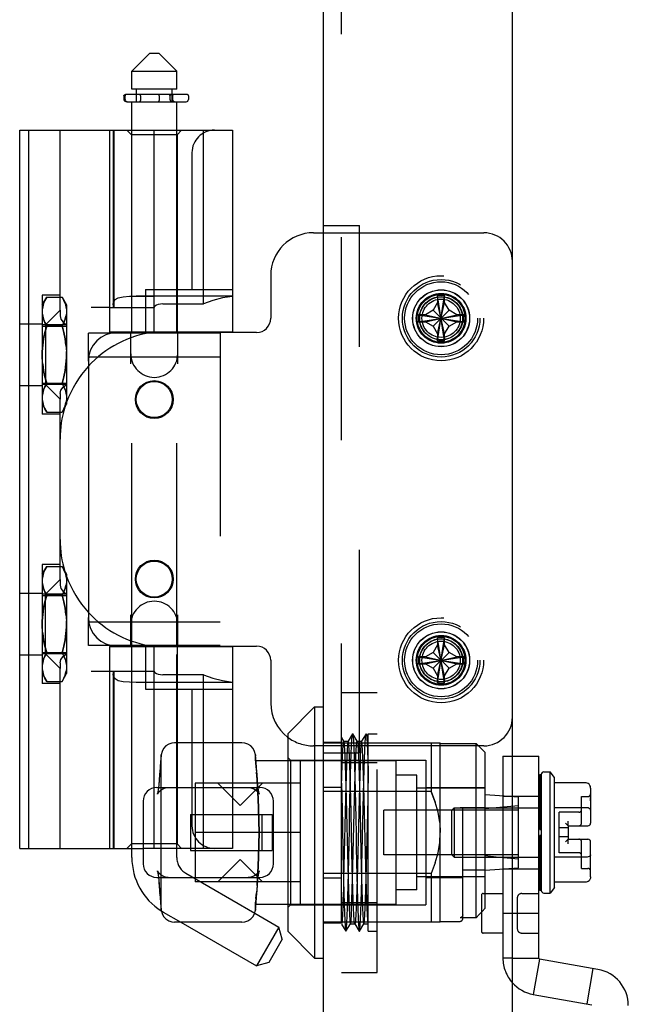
# Model space of a CAD drawing. Header units: inches. Extents: x 0 to 162, y 0 to 105.
# Tile 28 of 80: x 74.86 to 77.53, y 14.99 to 19.3. Entities that reach past the tile are written whole.
import ezdxf

# ---------------------------------------------------------------- set-up
doc = ezdxf.new("R2010")
doc.units = ezdxf.units.IN
doc.header["$LTSCALE"] = 8.904762
doc.header["$MEASUREMENT"] = 0
doc.linetypes.add('HIDDEN', pattern=[0.2, 0.1, -0.1])
doc.layers.get('0').update_dxf_attribs({"linetype": 'CONTINUOUS'})
doc.layers.add('DEFAULT_2', color=8, linetype='HIDDEN')

msp = doc.modelspace()

# ---------------------------------------------------------------- linework, layer by layer
at = {"color": 3, "linetype": 'Continuous'}
for p, q in [((77.0217, 13.8322), (77.0217, 87.3962)), ((76.1937, 13.8972), (76.1937, 87.3312)), ((76.1492, 18.3692), (76.1937, 18.3692)), ((75.9617, 18.1817), (75.9617, 17.9942)), ((75.8992, 17.9317), (75.2868, 17.9317)), ((75.1618, 17.8067), (75.1618, 16.6817)), ((75.2868, 16.5567), (75.8992, 16.5567)), ((75.9617, 16.4942), (75.9617, 16.3067))]:
    msp.add_line(p, q, dxfattribs=at)
at = {"color": 7, "linetype": 'Continuous'}
for p, q in [((75.4312, 19.1566), (75.3524, 19.0779)), ((75.4312, 19.1566), (75.4705, 19.1566)), ((75.4705, 19.1566), (75.5493, 19.0779)), ((75.3524, 19.0779), (75.5493, 19.0779)), ((75.3524, 18.9991), (75.3524, 19.0779)), ((75.5493, 18.9991), (75.5493, 19.0779)), ((75.5493, 18.9991), (75.3524, 18.9991)), ((75.3721, 18.9753), (75.3721, 18.9991)), ((75.5296, 18.9753), (75.5296, 18.9991)), ((75.3175, 18.9703), (75.3175, 18.954)), ((75.5958, 18.9753), (75.3251, 18.9753)), ((75.6008, 18.9703), (75.6008, 18.954)), ((75.3329, 18.944), (75.5908, 18.944)), ((75.3524, 18.819), (75.3524, 18.944)), ((75.5493, 18.819), (75.5493, 18.944)), ((74.8603, 18.819), (75.7934, 18.819)), ((74.8603, 15.6694), (74.8603, 18.819)), ((74.8997, 15.6694), (74.8997, 18.819)), ((75.0374, 18.0294), (75.0374, 18.819)), ((75.254, 18.819), (75.254, 17.9332)), ((75.7934, 18.819), (75.7934, 17.9332)), ((75.0374, 18.0874), (75.0461, 18.0874)), ((75.0461, 18.0874), (75.0662, 18.0525)), ((75.0662, 18.0525), (75.0662, 17.617)), ((74.9735, 17.9655), (75.0374, 18.0294)), ((75.254, 18.0415), (75.1742, 18.0415)), ((74.9735, 17.9655), (74.9735, 17.7041)), ((74.9759, 17.9667), (74.9788, 17.9611)), ((74.9788, 17.9611), (74.9735, 17.9409)), ((74.9788, 17.9611), (75.0461, 17.9611)), ((75.2646, 17.9292), (75.1618, 17.9292)), ((75.1618, 17.8067), (75.1618, 17.9292)), ((75.7934, 17.9332), (75.254, 17.9332)), ((75.3524, 17.9317), (75.3524, 17.9332)), ((75.5493, 17.9317), (75.5493, 17.9332)), ((74.9735, 17.7287), (74.9788, 17.7085)), ((74.9735, 17.7041), (75.0374, 17.6401)), ((74.9788, 17.7085), (74.9759, 17.7028)), ((74.9788, 17.7085), (75.0461, 17.7085)), ((75.0374, 16.8483), (75.0374, 17.6401)), ((75.0461, 17.5822), (75.0662, 17.617)), ((75.0374, 17.5822), (75.0461, 17.5822)), ((75.0374, 16.9063), (75.0461, 16.9063)), ((75.0461, 16.9063), (75.0662, 16.8714)), ((74.9735, 16.7844), (75.0374, 16.8483)), ((75.0662, 16.8714), (75.0662, 16.4359)), ((74.9735, 16.523), (74.9735, 16.7844)), ((74.9788, 16.78), (74.9735, 16.7598)), ((74.9759, 16.7856), (74.9788, 16.78)), ((74.9788, 16.78), (75.0461, 16.78)), ((75.1618, 16.5592), (75.1618, 16.6817)), ((74.9735, 16.5476), (74.9788, 16.5274)), ((75.2646, 16.5592), (75.1618, 16.5592)), ((75.254, 16.5552), (75.7934, 16.5552)), ((75.254, 16.5552), (75.254, 15.6694)), ((75.3524, 16.5552), (75.3524, 16.5567)), ((75.5493, 16.5552), (75.5493, 16.5567)), ((75.7934, 16.5552), (75.7934, 16.1329)), ((74.9735, 16.523), (75.0374, 16.459)), ((74.9788, 16.5274), (74.9759, 16.5217)), ((74.9788, 16.5274), (75.0461, 16.5274)), ((75.0374, 15.6694), (75.0374, 16.459)), ((75.0461, 16.4011), (75.0662, 16.4359)), ((75.1742, 16.447), (75.254, 16.447)), ((75.0374, 16.4011), (75.0461, 16.4011)), ((76.0362, 16.1723), (76.1544, 16.2904)), ((76.1544, 16.2904), (76.1937, 16.2904)), ((76.1544, 16.2904), (76.1544, 15.188)), ((76.0362, 16.1723), (76.0362, 15.3061)), ((75.8354, 16.1329), (75.5402, 16.1329)), ((75.48, 16.0656), (75.4782, 16.0477)), ((75.4808, 16.0739), (75.48, 16.0655)), ((75.4815, 16.08), (75.4807, 16.0731)), ((75.8948, 16.0739), (75.8942, 16.08)), ((75.8956, 16.0657), (75.8945, 16.0764)), ((75.8956, 16.0656), (75.8948, 16.0739)), ((75.8974, 16.0479), (75.8956, 16.0657)), ((75.476, 16.0233), (75.4735, 15.9926)), ((75.4782, 16.0478), (75.4765, 16.0281)), ((75.8968, 16.0542), (75.8965, 16.0565)), ((75.8968, 16.0542), (76.0362, 16.0542)), ((77.1424, 15.9932), (77.1483, 15.9932)), ((77.1424, 15.9932), (77.1424, 15.8058)), ((77.1483, 15.9922), (77.1424, 15.9922)), ((77.1424, 15.9845), (77.1483, 15.9845)), ((77.1483, 15.9932), (77.1483, 15.4853)), ((77.1601, 16.005), (77.1877, 16.005)), ((77.2073, 15.9809), (77.1877, 16.005)), ((77.1877, 15.4735), (77.1877, 16.005)), ((77.2073, 15.4976), (77.2073, 15.9809)), ((75.4614, 15.9361), (75.9142, 15.9361)), ((75.9064, 15.9361), (75.9054, 15.9473)), ((77.1483, 15.9694), (77.1424, 15.9694)), ((77.1424, 15.9472), (77.1483, 15.9472)), ((77.3451, 15.9567), (77.2073, 15.9567)), ((77.3648, 15.934), (77.3648, 15.8923)), ((77.1483, 15.9188), (77.1424, 15.9188)), ((75.4024, 15.877), (75.4024, 15.6014)), ((75.9732, 15.6014), (75.9732, 15.877)), ((77.1378, 15.8475), (77.1424, 15.8475)), ((77.1424, 15.8849), (77.1483, 15.8849)), ((77.3451, 15.848), (77.2073, 15.848)), ((77.3648, 15.8782), (77.3648, 15.8837)), ((77.3648, 15.8782), (77.3648, 15.7806)), ((77.1483, 15.8465), (77.1424, 15.8465)), ((77.1424, 15.8058), (77.1483, 15.8058)), ((77.1424, 15.8049), (77.1483, 15.8049)), ((77.1424, 15.8049), (77.1424, 15.7529)), ((77.1483, 15.7614), (77.1424, 15.7614)), ((77.2546, 15.7806), (77.2664, 15.7687)), ((77.2664, 15.7687), (77.353, 15.7687)), ((77.2664, 15.7687), (77.2664, 15.7097)), ((77.1424, 15.7529), (77.1483, 15.7529)), ((77.1483, 15.7255), (77.1424, 15.7255)), ((77.1424, 15.7255), (77.1424, 15.6735)), ((77.1424, 15.7171), (77.1483, 15.7171)), ((77.2546, 15.6979), (77.2664, 15.7097)), ((77.2664, 15.7097), (77.353, 15.7097)), ((77.3648, 15.6002), (77.3648, 15.6979)), ((74.8603, 15.6694), (75.4024, 15.6694)), ((75.3524, 15.6291), (75.3524, 15.6694)), ((77.1378, 15.631), (77.1424, 15.631)), ((77.1483, 15.6735), (77.1424, 15.6735)), ((77.1483, 15.6727), (77.1424, 15.6727)), ((77.1424, 15.6727), (77.1424, 15.4853)), ((77.1424, 15.6319), (77.1483, 15.6319)), ((77.1483, 15.5936), (77.1424, 15.5936)), ((77.3451, 15.6305), (77.2073, 15.6305)), ((77.3648, 15.5861), (77.3648, 15.5885)), ((77.1424, 15.5597), (77.1483, 15.5597)), ((77.3648, 15.5444), (77.3648, 15.5861)), ((75.4614, 15.5424), (75.9142, 15.5424)), ((75.4692, 15.5424), (75.4702, 15.5311)), ((77.1483, 15.5312), (77.1424, 15.5312)), ((77.1424, 15.5091), (77.1483, 15.5091)), ((77.3451, 15.5217), (77.2073, 15.5217)), ((77.1483, 15.4939), (77.1424, 15.4939)), ((77.1424, 15.4862), (77.1483, 15.4862)), ((77.1483, 15.4853), (77.1424, 15.4853)), ((77.1601, 15.4735), (77.1877, 15.4735)), ((77.2073, 15.4976), (77.1877, 15.4735)), ((75.4782, 15.4308), (75.48, 15.413)), ((75.4792, 15.421), (75.48, 15.4128)), ((75.8968, 15.4243), (76.0362, 15.4243)), ((75.48, 15.413), (75.4808, 15.4045)), ((75.4808, 15.4052), (75.4811, 15.402)), ((75.4808, 15.4045), (75.4815, 15.3984)), ((75.8913, 15.3861), (75.9978, 15.3246)), ((75.8942, 15.3984), (75.8956, 15.4127)), ((75.8948, 15.4045), (75.8956, 15.4128)), ((75.8354, 15.3455), (75.5402, 15.3455)), ((75.5679, 15.3455), (75.8994, 15.1542)), ((75.9978, 15.3246), (75.8994, 15.1542)), ((76.0122, 15.2709), (75.9978, 15.3246)), ((76.0362, 15.3061), (76.1544, 15.188)), ((76.0122, 15.2709), (75.9531, 15.1686)), ((75.9531, 15.1686), (75.8994, 15.1542)), ((76.1544, 15.188), (76.1937, 15.188))]:
    msp.add_line(p, q, dxfattribs=at)
at = {"color": 8, "linetype": 'HIDDEN'}
for p, q in [((76.2717, 18.4005), (76.3517, 18.4005)), ((76.3517, 16.088), (76.3517, 18.4005)), ((76.1937, 16.1352), (76.2717, 16.1352)), ((76.2717, 15.3432), (76.2717, 16.1352)), ((76.2717, 16.088), (76.3517, 16.088)), ((76.1937, 15.9378), (76.2717, 15.9378)), ((76.1937, 15.5406), (76.2717, 15.5406)), ((76.1937, 15.3432), (76.2717, 15.3432))]:
    msp.add_line(p, q, dxfattribs=at)
at = {"linetype": 'HIDDEN'}
msp.add_line((76.1937, 15.3432), (76.1937, 16.1352), dxfattribs=at)
at = {"color": 6, "linetype": 'Continuous'}
for p, q in [((77.0217, 16.0739), (77.1378, 16.0739)), ((77.1378, 15.188), (77.1378, 16.0739)), ((77.0217, 15.3849), (77.1378, 15.3849)), ((77.0217, 15.188), (77.1378, 15.188)), ((77.1411, 15.1842), (77.1137, 15.0291)), ((77.397, 15.139), (77.1411, 15.1842)), ((77.3496, 14.9875), (77.3769, 15.1426)), ((77.1137, 15.0291), (77.3697, 14.9839))]:
    msp.add_line(p, q, dxfattribs=at)
at = {"color": 7, "linetype": 'Continuous'}
for points in [[(75.3175, 18.9703), (75.3177, 18.9715), (75.3183, 18.9725), (75.3191, 18.9733), (75.32, 18.974), (75.3209, 18.9745), (75.3219, 18.9748), (75.323, 18.9751), (75.324, 18.9752), (75.3251, 18.9753)], [(75.3175, 18.954), (75.3179, 18.9517), (75.3189, 18.9498), (75.3202, 18.9483), (75.3218, 18.947), (75.3235, 18.946), (75.3253, 18.9453), (75.3272, 18.9447), (75.3291, 18.9443), (75.331, 18.9441), (75.3329, 18.944)], [(75.0461, 18.0874), (75.0538, 18.0728), (75.0595, 18.0587), (75.0634, 18.0449), (75.0654, 18.0311), (75.0654, 18.0173), (75.0634, 18.0035), (75.0595, 17.9897), (75.0538, 17.9757), (75.0461, 17.9611)], [(75.0461, 17.9611), (75.0538, 17.9319), (75.0595, 17.9037), (75.0634, 17.8761), (75.0654, 17.8485), (75.0654, 17.821), (75.0634, 17.7934), (75.0595, 17.7658), (75.0538, 17.7377), (75.0461, 17.7085)], [(75.0461, 17.7085), (75.0538, 17.6939), (75.0595, 17.6798), (75.0634, 17.666), (75.0654, 17.6522), (75.0654, 17.6384), (75.0634, 17.6247), (75.0595, 17.6108), (75.0538, 17.5968), (75.0461, 17.5822)], [(75.0461, 16.9063), (75.0538, 16.8917), (75.0595, 16.8776), (75.0634, 16.8638), (75.0654, 16.85), (75.0654, 16.8362), (75.0634, 16.8224), (75.0595, 16.8086), (75.0538, 16.7946), (75.0461, 16.78)], [(75.0461, 16.78), (75.0538, 16.7507), (75.0595, 16.7226), (75.0634, 16.695), (75.0654, 16.6674), (75.0654, 16.6399), (75.0634, 16.6123), (75.0595, 16.5847), (75.0538, 16.5566), (75.0461, 16.5274)], [(75.0461, 16.5274), (75.0538, 16.5128), (75.0595, 16.4987), (75.0634, 16.4849), (75.0654, 16.4711), (75.0654, 16.4573), (75.0634, 16.4436), (75.0595, 16.4297), (75.0538, 16.4157), (75.0461, 16.4011)], [(75.5402, 16.1329), (75.5279, 16.1316), (75.514, 16.1268), (75.5016, 16.1186), (75.4917, 16.1076), (75.4848, 16.0945), (75.4815, 16.08)], [(75.8942, 16.08), (75.8908, 16.0945), (75.8839, 16.1076), (75.874, 16.1186), (75.8617, 16.1268), (75.8477, 16.1316), (75.8354, 16.1329)], [(75.4782, 16.0477), (75.476, 16.0233), (75.4735, 15.9927)], [(75.9054, 15.9473), (75.9021, 15.9925), (75.8996, 16.0233), (75.8974, 16.0479)], [(75.4735, 15.9927), (75.4702, 15.9474), (75.4692, 15.9361)], [(77.3648, 15.934), (77.3641, 15.9402), (77.362, 15.9457), (77.3586, 15.9506), (77.3545, 15.954), (77.3497, 15.9561), (77.3451, 15.9567)], [(77.3648, 15.8837), (77.3648, 15.8889), (77.3648, 15.8923)], [(77.3648, 15.8923), (77.3648, 15.8888), (77.3648, 15.8841), (77.3648, 15.8783)], [(77.3648, 15.8366), (77.3641, 15.8397), (77.362, 15.8425), (77.3586, 15.8449), (77.3545, 15.8466), (77.3497, 15.8477), (77.3451, 15.848)], [(77.3648, 15.6418), (77.3641, 15.6387), (77.362, 15.636), (77.3586, 15.6335), (77.3545, 15.6318), (77.3497, 15.6308), (77.3451, 15.6305)], [(77.3648, 15.5861), (77.3648, 15.5948), (77.3648, 15.6003)], [(77.3648, 15.5444), (77.3641, 15.5382), (77.362, 15.5328), (77.3586, 15.5279), (77.3545, 15.5244), (77.3497, 15.5223), (77.3451, 15.5217)], [(75.4702, 15.5311), (75.4735, 15.4859), (75.476, 15.4553), (75.4782, 15.4306)], [(75.9021, 15.4858), (75.9054, 15.5311), (75.9064, 15.5424)], [(75.8956, 15.4127), (75.8974, 15.4305), (75.8996, 15.455), (75.9021, 15.4858)], [(75.4815, 15.3984), (75.4848, 15.384), (75.4917, 15.3709), (75.5016, 15.3599), (75.514, 15.3517), (75.5279, 15.3468), (75.5402, 15.3455)], [(75.8354, 15.3455), (75.8477, 15.3468), (75.8617, 15.3517), (75.874, 15.3599), (75.8839, 15.3709), (75.8908, 15.384), (75.8942, 15.3984)]]:
    msp.add_lwpolyline(points, dxfattribs=at)
at = {"linetype": 'HIDDEN'}
for centre in [(76.7092, 17.9942), (76.7092, 16.4942)]:
    msp.add_circle(centre, 0.125, dxfattribs=at)
at = {"color": 8, "linetype": 'HIDDEN'}
for centre in [(76.7092, 17.9942), (76.7092, 16.4942)]:
    msp.add_circle(centre, 0.109, dxfattribs=at)
at = {"color": 3, "linetype": 'Continuous'}
for centre in [(75.4508, 17.6377), (75.4508, 16.8507)]:
    msp.add_circle(centre, 0.083, dxfattribs=at)
at = {"color": 7, "linetype": 'Continuous'}
for centre in [(75.4508, 17.6377), (75.4508, 16.8507)]:
    msp.add_circle(centre, 0.079, dxfattribs=at)
for centre, radius, start, end in [((75.5958, 18.9703), 0.005, 0, 90), ((75.5908, 18.954), 0.01, 270, 360), ((75.5099, 17.4647), 0.4724, 137.6319, 159.9374), ((75.5099, 17.4647), 0.4724, 162.724, 180), ((75.5099, 17.0238), 0.4724, 180, 197.276), ((75.5099, 17.0238), 0.4724, 200.0626, 222.3681), ((77.1601, 15.9932), 0.0118, 90, 180), ((75.4614, 15.877), 0.0591, 90, 180), ((75.9142, 15.877), 0.0591, 0, 90), ((77.353, 15.7806), 0.0118, 270, 360), ((77.353, 15.6979), 0.0118, 0, 90), ((75.628, 15.6291), 0.2756, 180, 237.9103), ((75.4614, 15.6014), 0.0591, 180, 270), ((75.9142, 15.6014), 0.0591, 270, 360), ((77.1601, 15.4853), 0.0118, 180, 270)]:
    msp.add_arc(centre, radius, start, end, dxfattribs=at)
at = {"color": 3, "linetype": 'Continuous'}
for centre, radius, start, end in [((76.1492, 18.1817), 0.1875, 90, 180), ((75.8992, 17.9942), 0.0625, 270, 360), ((75.2868, 17.8067), 0.125, 90, 180), ((75.2868, 16.6817), 0.125, 180, 270), ((75.8992, 16.4942), 0.0625, 0, 90), ((76.1492, 16.3067), 0.1875, 180, 232.7673)]:
    msp.add_arc(centre, radius, start, end, dxfattribs=at)
at = {"color": 6, "linetype": 'Continuous'}
for centre, radius, start, end in [((77.1418, 15.188), 0.00394, 180, 260), ((77.369, 14.9801), 0.1614, 0, 80), ((77.1418, 15.188), 0.1614, 221.6632, 260)]:
    msp.add_arc(centre, radius, start, end, dxfattribs=at)
at = {"layer": 'DEFAULT_2', "color": 8, "linetype": 'HIDDEN'}
for p, q in [((76.2717, 13.8972), (76.2717, 87.3312)), ((75.3229, 18.954), (75.3229, 18.9703)), ((75.3721, 18.944), (75.3721, 18.9753)), ((75.39, 18.9703), (75.39, 18.954)), ((75.4726, 18.9703), (75.4726, 18.954)), ((75.5194, 18.9703), (75.5194, 18.954)), ((75.5294, 18.954), (75.5294, 18.9703)), ((75.5296, 18.944), (75.5296, 18.9753)), ((75.5308, 18.9703), (75.5308, 18.954)), ((75.2708, 18.819), (75.2708, 18.0566)), ((75.2726, 18.819), (75.2726, 18.0415)), ((75.3504, 18.7993), (75.3308, 18.819)), ((75.5512, 18.7993), (75.3504, 18.7993)), ((75.3504, 18.7993), (75.3504, 17.9332)), ((75.3524, 17.9332), (75.3524, 18.819)), ((75.4491, 18.819), (75.4491, 17.9332)), ((75.5493, 17.9332), (75.5493, 18.819)), ((75.5512, 18.7993), (75.5709, 18.819)), ((75.5512, 18.7993), (75.5512, 17.9332)), ((75.6674, 18.0572), (75.6674, 18.819)), ((75.6162, 18.7206), (75.6162, 18.1202)), ((76.1937, 18.4005), (76.2717, 18.4005)), ((75.0374, 18.0962), (74.9587, 18.0962)), ((74.9587, 18.0962), (74.9587, 17.5734)), ((75.4117, 18.1202), (75.7934, 18.1202)), ((75.4117, 18.1202), (75.4117, 17.9332)), ((76.6938, 18.0935), (76.6937, 18.0925)), ((76.6937, 18.0925), (76.6937, 18.0627)), ((76.7247, 17.895), (76.6938, 18.0935)), ((76.6938, 17.895), (76.7247, 18.0935)), ((76.7247, 18.0925), (76.7247, 18.0935)), ((76.7247, 18.0627), (76.7247, 18.0925)), ((74.9587, 18.0525), (74.9788, 18.0874)), ((74.9788, 18.0874), (75.0374, 18.0874)), ((75.2719, 18.0475), (75.2708, 18.0572)), ((75.7934, 18.0911), (75.3718, 18.0911)), ((75.7934, 18.0907), (75.4479, 18.0907)), ((75.4885, 18.0572), (75.6674, 18.0572)), ((76.6937, 18.0627), (76.6743, 18.0291)), ((76.7247, 17.9257), (76.6937, 18.0627)), ((76.6937, 17.9257), (76.7247, 18.0627)), ((76.7441, 18.0291), (76.7247, 18.0627)), ((75.0374, 18.0294), (75.0374, 18.0052)), ((75.254, 18.0415), (75.4499, 18.0415)), ((76.61, 17.9788), (76.8085, 18.0097)), ((76.6109, 18.0097), (76.61, 18.0097)), ((76.61, 18.0097), (76.8085, 17.9788)), ((76.6407, 18.0097), (76.6109, 18.0097)), ((76.6743, 18.0291), (76.6407, 18.0097)), ((76.6407, 17.9787), (76.7777, 18.0097)), ((76.6407, 18.0097), (76.7777, 17.9787)), ((76.6743, 18.0291), (76.7441, 17.9593)), ((76.6743, 17.9593), (76.7441, 18.0291)), ((76.7777, 18.0097), (76.7441, 18.0291)), ((76.8075, 18.0097), (76.7777, 18.0097)), ((76.8085, 18.0097), (76.8075, 18.0097)), ((74.8603, 17.9696), (74.9587, 17.9696)), ((75.0656, 17.9655), (74.9587, 17.9655)), ((74.9712, 17.9757), (74.9759, 17.9667)), ((75.0656, 17.9655), (75.0656, 17.7041)), ((76.61, 17.9788), (76.6109, 17.9787)), ((76.6109, 17.9787), (76.6407, 17.9787)), ((76.6407, 17.9787), (76.6743, 17.9593)), ((76.7441, 17.9593), (76.7777, 17.9787)), ((76.7777, 17.9787), (76.8075, 17.9787)), ((76.8075, 17.9787), (76.8085, 17.9788)), ((74.9587, 17.9598), (75.0662, 17.9598)), ((75.7398, 17.9292), (75.2646, 17.9292)), ((75.3478, 17.7942), (75.3478, 17.9292)), ((75.3524, 16.5567), (75.3524, 17.9317)), ((75.5493, 16.5567), (75.5493, 17.9317)), ((75.5538, 17.7942), (75.5538, 17.9292)), ((75.7398, 17.9292), (75.7398, 16.5592)), ((76.6743, 17.9593), (76.6937, 17.9257)), ((76.6937, 17.9257), (76.6937, 17.8959)), ((76.7247, 17.9257), (76.7441, 17.9593)), ((76.7247, 17.8959), (76.7247, 17.9257)), ((76.6937, 17.8959), (76.6938, 17.895)), ((76.7247, 17.895), (76.7247, 17.8959)), ((75.1618, 17.8252), (75.7398, 17.8252)), ((74.9587, 17.7098), (75.0662, 17.7098)), ((75.0656, 17.7041), (74.9587, 17.7041)), ((74.8603, 17.6999), (74.9587, 17.6999)), ((75.0374, 17.6643), (75.0374, 17.6401)), ((74.9587, 17.617), (74.9788, 17.5822)), ((74.9788, 17.5822), (75.0374, 17.5822)), ((75.0374, 17.5734), (74.9587, 17.5734)), ((75.0374, 16.9151), (74.9587, 16.9151)), ((74.9587, 16.9151), (74.9587, 16.3923)), ((74.9587, 16.8714), (74.9788, 16.9063)), ((74.9788, 16.9063), (75.0374, 16.9063)), ((75.0374, 16.8483), (75.0374, 16.8241)), ((74.8603, 16.7885), (74.9587, 16.7885)), ((75.0656, 16.7844), (74.9587, 16.7844)), ((74.9587, 16.7787), (75.0662, 16.7787)), ((74.9712, 16.7946), (74.9759, 16.7856)), ((75.0656, 16.7844), (75.0656, 16.523)), ((75.3478, 16.5592), (75.3478, 16.6942)), ((75.5538, 16.5592), (75.5538, 16.6942)), ((75.1618, 16.6632), (75.7398, 16.6632)), ((76.6938, 16.5935), (76.6937, 16.5925)), ((76.6937, 16.5925), (76.6937, 16.5627)), ((76.7247, 16.395), (76.6938, 16.5935)), ((76.6938, 16.395), (76.7247, 16.5935)), ((76.7247, 16.5925), (76.7247, 16.5935)), ((76.7247, 16.5627), (76.7247, 16.5925)), ((75.7398, 16.5592), (75.2646, 16.5592)), ((75.3504, 16.5552), (75.3504, 15.6891)), ((75.3524, 15.6694), (75.3524, 16.5552)), ((75.4117, 16.5552), (75.4117, 16.3682)), ((75.4491, 16.5552), (75.4491, 15.6694)), ((75.5493, 15.6291), (75.5493, 16.5552)), ((75.5512, 16.5552), (75.5512, 15.6891)), ((76.6937, 16.5627), (76.6743, 16.5291)), ((76.7247, 16.4257), (76.6937, 16.5627)), ((76.6937, 16.4257), (76.7247, 16.5627)), ((76.7441, 16.5291), (76.7247, 16.5627)), ((74.8603, 16.5188), (74.9587, 16.5188)), ((74.9587, 16.5287), (75.0662, 16.5287)), ((75.0656, 16.523), (74.9587, 16.523)), ((76.6109, 16.5097), (76.61, 16.5097)), ((76.61, 16.5097), (76.8085, 16.4788)), ((76.61, 16.4788), (76.8085, 16.5097)), ((76.6407, 16.5097), (76.6109, 16.5097)), ((76.6743, 16.5291), (76.6407, 16.5097)), ((76.6407, 16.4787), (76.7777, 16.5097)), ((76.6407, 16.5097), (76.7777, 16.4787)), ((76.6743, 16.5291), (76.7441, 16.4593)), ((76.6743, 16.4593), (76.7441, 16.5291)), ((76.7777, 16.5097), (76.7441, 16.5291)), ((76.8075, 16.5097), (76.7777, 16.5097)), ((76.8085, 16.5097), (76.8075, 16.5097)), ((75.0374, 16.4832), (75.0374, 16.459)), ((76.61, 16.4788), (76.6109, 16.4787)), ((76.6109, 16.4787), (76.6407, 16.4787)), ((76.6407, 16.4787), (76.6743, 16.4593)), ((76.6743, 16.4593), (76.6937, 16.4257)), ((76.7247, 16.4257), (76.7441, 16.4593)), ((76.7441, 16.4593), (76.7777, 16.4787)), ((76.7777, 16.4787), (76.8075, 16.4787)), ((76.8075, 16.4787), (76.8085, 16.4788)), ((74.9587, 16.4359), (74.9788, 16.4011)), ((75.254, 16.447), (75.4499, 16.447)), ((75.2708, 16.4313), (75.2719, 16.441)), ((75.2708, 16.4318), (75.2708, 15.6694)), ((75.2726, 16.447), (75.2726, 15.6694)), ((75.6674, 16.4313), (75.4885, 16.4313)), ((75.6674, 15.6694), (75.6674, 16.4313)), ((76.6937, 16.4257), (76.6937, 16.3959)), ((76.7247, 16.3959), (76.7247, 16.4257)), ((75.0374, 16.3923), (74.9587, 16.3923)), ((74.9788, 16.4011), (75.0374, 16.4011)), ((75.7934, 16.3974), (75.3719, 16.3974)), ((75.4117, 16.3682), (75.7934, 16.3682)), ((75.4479, 16.3978), (75.7934, 16.3978)), ((75.6162, 16.3682), (75.6162, 15.7678)), ((76.6937, 16.3959), (76.6938, 16.395)), ((76.7247, 16.395), (76.7247, 16.3959)), ((76.2717, 16.3529), (76.4292, 16.3529)), ((76.4292, 15.1255), (76.4292, 16.3529)), ((76.2819, 16.14), (76.2717, 16.1566)), ((76.3206, 16.172), (76.3009, 16.14)), ((76.3206, 16.172), (76.3213, 16.172)), ((76.341, 16.14), (76.3213, 16.172)), ((76.3797, 16.172), (76.36, 16.14)), ((76.3898, 16.1566), (76.3803, 16.172)), ((76.3898, 16.1723), (76.4292, 16.1723)), ((76.3898, 15.3061), (76.3898, 16.1723)), ((75.7934, 16.1329), (75.7934, 15.6694)), ((76.1937, 16.1329), (76.7055, 16.1329)), ((76.2816, 16.1403), (76.3013, 16.1403)), ((76.2816, 16.1403), (76.2819, 16.14)), ((76.3013, 16.1403), (76.3009, 16.14)), ((76.3406, 16.1403), (76.3603, 16.1403)), ((76.3406, 16.1403), (76.341, 16.14)), ((76.3603, 16.1403), (76.36, 16.14)), ((76.6662, 16.1329), (76.6662, 15.9196)), ((76.7055, 15.3455), (76.7055, 16.1329)), ((76.7055, 16.129), (76.863, 16.129)), ((76.9024, 16.0896), (76.863, 16.129)), ((76.863, 15.3654), (76.863, 16.129)), ((75.4811, 15.4056), (75.4811, 16.0728)), ((75.8945, 16.0531), (75.8945, 16.0728)), ((76.0481, 16.0561), (76.0362, 16.068)), ((76.1937, 16.088), (76.2717, 16.088)), ((76.9024, 15.4066), (76.9024, 16.0896)), ((76.9803, 16.0739), (77.0217, 16.0739)), ((76.9803, 16.0739), (76.9803, 15.188)), ((75.8945, 16.0542), (75.8954, 16.0446)), ((75.8946, 16.0542), (75.8968, 16.0542)), ((75.8954, 16.0448), (75.897, 16.0281)), ((75.8974, 16.0478), (75.8968, 16.0542)), ((75.8996, 16.0233), (75.8996, 16.0233)), ((76.0362, 16.0542), (76.5126, 16.0542)), ((76.0481, 16.0561), (76.6425, 16.0561)), ((76.0481, 16.0561), (76.0481, 15.4223)), ((76.0914, 16.0542), (76.0914, 15.4243)), ((76.2717, 16.0461), (76.4292, 16.0461)), ((76.5126, 15.4243), (76.5126, 16.0542)), ((76.6425, 16.0561), (76.6425, 15.4223)), ((75.9054, 15.9474), (75.9021, 15.9926)), ((76.6032, 15.9912), (76.5126, 15.9912)), ((76.6032, 15.4873), (76.6032, 15.9912)), ((75.4691, 15.9356), (75.468, 15.9255)), ((75.4692, 15.9361), (75.4691, 15.9355)), ((75.471, 15.9583), (75.4702, 15.9473)), ((76.0914, 15.9558), (75.6307, 15.9558)), ((75.6307, 15.9558), (75.6307, 15.5227)), ((75.8276, 15.8573), (75.7292, 15.9558)), ((75.8276, 15.8573), (75.926, 15.9558)), ((75.9054, 15.9473), (75.9054, 15.9474)), ((75.9065, 15.9354), (75.9064, 15.9361)), ((75.9077, 15.9254), (75.9065, 15.9356)), ((76.9024, 15.9341), (76.6032, 15.9341)), ((76.6425, 15.9361), (76.9024, 15.9361)), ((75.4649, 15.908), (75.4646, 15.9069)), ((75.4658, 15.9116), (75.4649, 15.908)), ((75.4653, 15.9096), (75.4649, 15.9079)), ((75.4668, 15.9176), (75.4657, 15.9115)), ((75.468, 15.9256), (75.4668, 15.9175)), ((75.9088, 15.9173), (75.9076, 15.9256)), ((75.9099, 15.9114), (75.9088, 15.9176)), ((75.9107, 15.9078), (75.9098, 15.9116)), ((75.911, 15.9068), (75.9107, 15.908)), ((75.9109, 15.9072), (75.911, 15.9068)), ((75.9109, 15.9071), (75.911, 15.9068)), ((76.6662, 15.9196), (76.1937, 15.9196)), ((76.6662, 15.9196), (76.6837, 15.8722)), ((76.6837, 15.8721), (76.6662, 15.9196)), ((77.0481, 15.8947), (76.9024, 15.9046)), ((76.9803, 15.8987), (77.1378, 15.8987)), ((77.0481, 15.5837), (77.0481, 15.8947)), ((77.1424, 15.8967), (77.1483, 15.8967)), ((77.1483, 15.8961), (77.1424, 15.8961)), ((77.1483, 15.8913), (77.1424, 15.8913)), ((77.3255, 15.8967), (77.353, 15.8967)), ((77.3255, 15.7806), (77.3255, 15.8967)), ((76.6957, 15.8279), (76.6837, 15.8722)), ((76.7546, 15.8357), (76.7664, 15.8475)), ((76.7664, 15.8475), (77.1378, 15.8475)), ((76.7664, 15.8475), (76.7664, 15.631)), ((76.7922, 15.8495), (76.9024, 15.8495)), ((76.804, 15.3613), (76.804, 15.8495)), ((77.1483, 15.8819), (77.1424, 15.8819)), ((77.1483, 15.8682), (77.1424, 15.8682)), ((77.1483, 15.8506), (77.1424, 15.8506)), ((77.1424, 15.8475), (77.1483, 15.8475)), ((77.3497, 15.8477), (77.3451, 15.848)), ((75.6091, 15.818), (75.9686, 15.818)), ((75.6091, 15.818), (75.6091, 15.6605)), ((75.9231, 15.818), (75.9231, 15.6605)), ((75.9686, 15.818), (75.9686, 15.6605)), ((76.2942, 15.8287), (76.2984, 15.6498)), ((76.3181, 15.6498), (76.3139, 15.8285)), ((76.3533, 15.8286), (76.3575, 15.6501)), ((76.3772, 15.65), (76.373, 15.8285)), ((77.0481, 15.8376), (76.4575, 15.8376)), ((76.4575, 15.6408), (76.4575, 15.8376)), ((76.7032, 15.7825), (76.6956, 15.828)), ((76.7546, 15.8357), (76.7546, 15.6428)), ((77.1483, 15.8295), (77.1424, 15.8295)), ((77.3136, 15.8278), (77.227, 15.8278)), ((77.227, 15.6506), (77.227, 15.8278)), ((76.7031, 15.7827), (76.7055, 15.7392)), ((77.1483, 15.78), (77.1424, 15.78)), ((77.2664, 15.7687), (77.2664, 15.7884)), ((76.0914, 15.7392), (75.6307, 15.7392)), ((76.7031, 15.6958), (76.7055, 15.7392)), ((77.2664, 15.7589), (77.227, 15.7589)), ((77.2664, 15.7195), (77.227, 15.7195)), ((75.3504, 15.6891), (75.3308, 15.6694)), ((75.5512, 15.6891), (75.3504, 15.6891)), ((75.5512, 15.6891), (75.5709, 15.6694)), ((76.6956, 15.6504), (76.7032, 15.6959)), ((77.1483, 15.6985), (77.1424, 15.6985)), ((77.2664, 15.69), (77.2664, 15.7097)), ((77.3255, 15.5817), (77.3255, 15.6979)), ((75.7934, 15.6694), (75.4024, 15.6694)), ((75.6091, 15.6605), (75.9686, 15.6605)), ((77.0481, 15.6408), (76.4575, 15.6408)), ((76.6837, 15.6063), (76.6957, 15.6506)), ((76.7546, 15.6428), (76.7664, 15.631)), ((76.7664, 15.631), (77.1378, 15.631)), ((77.1483, 15.6489), (77.1424, 15.6489)), ((77.1424, 15.631), (77.1483, 15.631)), ((77.3136, 15.6506), (77.227, 15.6506)), ((77.3497, 15.6308), (77.3451, 15.6305)), ((77.3648, 15.6418), (77.3641, 15.6387)), ((75.8276, 15.6211), (75.7292, 15.5227)), ((75.8276, 15.6211), (75.926, 15.5227)), ((76.6837, 15.6064), (76.6662, 15.5588)), ((77.1483, 15.6279), (77.1424, 15.6279)), ((77.1483, 15.6102), (77.1424, 15.6102)), ((77.1483, 15.5965), (77.1424, 15.5965)), ((77.3648, 15.5948), (77.3648, 15.5948)), ((77.3648, 15.5896), (77.3648, 15.5937)), ((75.4648, 15.5712), (75.4646, 15.5717)), ((75.4646, 15.5717), (75.4649, 15.5706)), ((75.4647, 15.5713), (75.4646, 15.5716)), ((75.4649, 15.5706), (75.4657, 15.5669)), ((75.4657, 15.567), (75.4668, 15.561)), ((75.4668, 15.5611), (75.468, 15.5529)), ((75.468, 15.553), (75.4691, 15.5429)), ((75.5886, 15.5609), (75.8913, 15.3861)), ((75.9065, 15.5429), (75.9077, 15.553)), ((75.9076, 15.5528), (75.9088, 15.5611)), ((75.9088, 15.5609), (75.9099, 15.567)), ((75.9098, 15.5668), (75.9107, 15.5706)), ((75.9107, 15.5705), (75.911, 15.5715)), ((76.6662, 15.5588), (76.1937, 15.5588)), ((76.9024, 15.5443), (76.6032, 15.5443)), ((76.6662, 15.5588), (76.6662, 15.3455)), ((76.804, 15.5761), (76.9024, 15.5761)), ((76.9024, 15.5739), (77.0481, 15.5837)), ((76.9803, 15.5798), (77.1378, 15.5798)), ((77.1483, 15.5871), (77.1424, 15.5871)), ((77.1483, 15.5823), (77.1424, 15.5823)), ((77.1483, 15.5817), (77.1424, 15.5817)), ((77.3255, 15.5817), (77.353, 15.5817)), ((75.4691, 15.543), (75.4692, 15.5424)), ((75.471, 15.5201), (75.4735, 15.4858)), ((76.0914, 15.5227), (75.6307, 15.5227)), ((75.9046, 15.5201), (75.9054, 15.5311)), ((75.9064, 15.5424), (75.9065, 15.543)), ((76.6425, 15.5424), (76.804, 15.5424)), ((75.4743, 15.4756), (75.476, 15.4551)), ((75.897, 15.4503), (75.8991, 15.4748)), ((75.9013, 15.4756), (75.9021, 15.4858)), ((76.6032, 15.4873), (76.5126, 15.4873)), ((76.8859, 15.4636), (76.8859, 15.3061)), ((76.8937, 15.4715), (76.9803, 15.4715)), ((77.063, 15.4715), (77.1378, 15.4715)), ((75.8945, 15.4243), (75.8954, 15.4338)), ((75.8945, 15.4056), (75.8945, 15.4253)), ((75.8946, 15.4243), (75.8968, 15.4243)), ((75.897, 15.4503), (75.8954, 15.4337)), ((75.8974, 15.4305), (75.8974, 15.4306)), ((75.8987, 15.4449), (75.8996, 15.4551)), ((76.0362, 15.4243), (76.5126, 15.4243)), ((76.0481, 15.4223), (76.0362, 15.4105)), ((76.0481, 15.4223), (76.6425, 15.4223)), ((76.2717, 15.4324), (76.4292, 15.4324)), ((77.0433, 15.4518), (77.0433, 15.318)), ((75.4902, 15.3904), (75.5679, 15.3455)), ((76.9803, 15.3849), (77.0217, 15.3849)), ((76.7055, 15.3455), (76.1937, 15.3455)), ((76.2717, 15.3378), (76.2911, 15.3064)), ((76.2917, 15.3065), (76.3114, 15.3384)), ((76.3111, 15.3381), (76.3114, 15.3384)), ((76.3111, 15.3381), (76.3308, 15.3381)), ((76.3308, 15.3381), (76.3304, 15.3384)), ((76.3304, 15.3384), (76.3501, 15.3065)), ((76.3508, 15.3065), (76.3705, 15.3384)), ((76.3701, 15.3381), (76.3705, 15.3384)), ((76.3701, 15.3381), (76.3898, 15.3381)), ((76.3898, 15.3381), (76.3895, 15.3384)), ((76.3895, 15.3384), (76.3898, 15.3379)), ((76.7055, 15.3495), (76.7922, 15.3495)), ((76.863, 15.3654), (76.7922, 15.3654)), ((76.2911, 15.3065), (76.2917, 15.3065)), ((76.3501, 15.3065), (76.3508, 15.3065)), ((76.3898, 15.3061), (76.4292, 15.3061)), ((76.9803, 15.2983), (76.8937, 15.2983)), ((77.063, 15.2983), (77.1378, 15.2983)), ((77.0217, 15.188), (76.9803, 15.188)), ((76.2717, 15.1255), (76.4292, 15.1255))]:
    msp.add_line(p, q, dxfattribs=at)
at = {"layer": 'DEFAULT_2', "linetype": 'HIDDEN'}
for p, q in [((76.1937, 18.3692), (76.8967, 18.3692)), ((76.8967, 16.1192), (76.1492, 16.1192))]:
    msp.add_line(p, q, dxfattribs=at)
at = {"layer": 'DEFAULT_2', "color": 8, "linetype": 'HIDDEN'}
for points in [[(75.39, 18.9703), (75.39, 18.9717), (75.3898, 18.9729), (75.3895, 18.9739), (75.3891, 18.9747), (75.3887, 18.9751), (75.3883, 18.9753)], [(75.4726, 18.9703), (75.4725, 18.9717), (75.4722, 18.973), (75.4717, 18.974), (75.4712, 18.9747), (75.4707, 18.9751), (75.4701, 18.9753)], [(75.5194, 18.9703), (75.5197, 18.9717), (75.5204, 18.973), (75.5215, 18.974), (75.5228, 18.9747), (75.5242, 18.9751), (75.5256, 18.9753)], [(75.3229, 18.954), (75.3233, 18.9514), (75.3243, 18.949), (75.3258, 18.9469), (75.3279, 18.9454), (75.3303, 18.9444), (75.3329, 18.944)], [(75.39, 18.954), (75.3899, 18.9516), (75.3896, 18.9494), (75.3892, 18.9475), (75.3886, 18.946), (75.388, 18.9449), (75.3873, 18.9442), (75.3866, 18.944)], [(75.4726, 18.954), (75.4724, 18.9515), (75.472, 18.9493), (75.4713, 18.9475), (75.4706, 18.946), (75.4697, 18.9449), (75.4689, 18.9442), (75.468, 18.944)], [(75.5194, 18.954), (75.5198, 18.9515), (75.5209, 18.9493), (75.5225, 18.9475), (75.5245, 18.946), (75.5267, 18.9449), (75.5291, 18.9442), (75.5316, 18.944)], [(76.7092, 18.0937), (76.704, 18.0937), (76.6989, 18.0936), (76.6938, 18.0935)], [(76.7247, 18.0935), (76.7196, 18.0936), (76.7144, 18.0937), (76.7092, 18.0937)], [(74.9788, 18.0874), (74.9712, 18.0728), (74.9654, 18.0587), (74.9615, 18.0449), (74.9595, 18.0311), (74.9595, 18.0173), (74.9615, 18.0035), (74.9654, 17.9897), (74.9712, 17.9757)], [(74.9615, 18.0449), (74.9654, 18.0587), (74.9712, 18.0728), (74.9788, 18.0874)], [(75.0595, 18.0587), (75.0538, 18.0728), (75.0461, 18.0874)], [(75.2708, 18.0572), (75.2715, 18.0639), (75.2786, 18.076), (75.2929, 18.084), (75.3142, 18.0886), (75.3414, 18.0906), (75.3717, 18.0911)], [(75.3717, 18.0911), (75.4094, 18.0908), (75.4479, 18.0907)], [(75.4885, 18.0572), (75.4782, 18.0565), (75.4685, 18.0547), (75.4601, 18.0515), (75.4537, 18.0471), (75.4499, 18.0415)], [(75.7934, 18.0896), (75.7497, 18.0833), (75.7075, 18.0724), (75.6674, 18.0572)], [(75.2726, 18.0415), (75.2725, 18.0435), (75.2723, 18.0455), (75.2719, 18.0475)], [(76.61, 18.0097), (76.6098, 17.9994), (76.6098, 17.9891), (76.61, 17.9788)], [(76.8085, 17.9788), (76.8087, 17.9891), (76.8087, 17.9994), (76.8085, 18.0097)], [(74.9788, 17.9611), (74.9712, 17.9757), (74.9654, 17.9897)], [(75.0374, 18.0052), (75.0408, 17.9905), (75.0506, 17.9768), (75.0656, 17.9655)], [(75.0461, 17.9611), (75.0538, 17.9757), (75.0595, 17.9897), (75.0634, 18.0036)], [(74.9615, 17.7934), (74.9595, 17.821), (74.9595, 17.8486), (74.9615, 17.8761), (74.9654, 17.9038), (74.9712, 17.9319), (74.9788, 17.9611)], [(74.9735, 17.9409), (74.9712, 17.9319), (74.9654, 17.9037), (74.9615, 17.8761), (74.9595, 17.8485), (74.9595, 17.821)], [(75.0634, 17.8761), (75.0634, 17.8761), (75.0595, 17.9038), (75.0538, 17.9319), (75.0461, 17.9611)], [(76.6938, 17.895), (76.6989, 17.8948), (76.704, 17.8947), (76.7092, 17.8947)], [(76.7092, 17.8947), (76.7144, 17.8947), (76.7196, 17.8948), (76.7247, 17.895)], [(75.0461, 17.7085), (75.0538, 17.7377), (75.0595, 17.7658), (75.0634, 17.7935), (75.0654, 17.821), (75.0654, 17.8486)], [(74.9788, 17.7085), (74.9712, 17.7377), (74.9654, 17.7658), (74.9615, 17.7935)], [(74.9615, 17.7934), (74.9654, 17.7658), (74.9712, 17.7377), (74.9735, 17.7287)], [(74.9615, 17.666), (74.9654, 17.6798), (74.9712, 17.6939), (74.9788, 17.7085)], [(75.0374, 17.6643), (75.0408, 17.679), (75.0507, 17.6927), (75.0656, 17.7041)], [(75.0595, 17.6798), (75.0538, 17.6939), (75.0461, 17.7085)], [(74.9759, 17.7028), (74.9712, 17.6939), (74.9654, 17.6798), (74.9615, 17.666), (74.9595, 17.6522), (74.9595, 17.6384), (74.9615, 17.6247), (74.9654, 17.6108), (74.9712, 17.5968), (74.9788, 17.5822)], [(75.0461, 17.5822), (75.0538, 17.5968), (75.0595, 17.6108), (75.0634, 17.6247)], [(74.9788, 17.5822), (74.9712, 17.5968), (74.9654, 17.6108)], [(74.9788, 16.9063), (74.9712, 16.8917), (74.9654, 16.8776), (74.9615, 16.8638), (74.9595, 16.85), (74.9595, 16.8362), (74.9615, 16.8224), (74.9654, 16.8086), (74.9712, 16.7946)], [(74.9615, 16.8638), (74.9654, 16.8776), (74.9712, 16.8917), (74.9788, 16.9063)], [(75.0595, 16.8776), (75.0538, 16.8917), (75.0461, 16.9063)], [(74.9788, 16.78), (74.9712, 16.7946), (74.9654, 16.8086)], [(75.0374, 16.8241), (75.0408, 16.8094), (75.0506, 16.7957), (75.0656, 16.7844)], [(75.0461, 16.78), (75.0538, 16.7946), (75.0595, 16.8086), (75.0634, 16.8225)], [(74.9615, 16.6123), (74.9595, 16.6399), (74.9595, 16.6675), (74.9615, 16.695), (74.9654, 16.7227), (74.9712, 16.7508), (74.9788, 16.78)], [(74.9735, 16.7598), (74.9712, 16.7507), (74.9654, 16.7226), (74.9615, 16.695), (74.9595, 16.6674), (74.9595, 16.6399)], [(75.0634, 16.695), (75.0634, 16.695), (75.0595, 16.7227), (75.0538, 16.7508), (75.0461, 16.78)], [(75.0461, 16.5274), (75.0538, 16.5566), (75.0595, 16.5847), (75.0634, 16.6124), (75.0654, 16.6399), (75.0654, 16.6675)], [(74.9788, 16.5274), (74.9712, 16.5566), (74.9654, 16.5847), (74.9615, 16.6124)], [(74.9615, 16.6123), (74.9654, 16.5847), (74.9712, 16.5566), (74.9735, 16.5476)], [(76.7092, 16.5937), (76.704, 16.5937), (76.6989, 16.5936), (76.6938, 16.5935)], [(76.7247, 16.5935), (76.7196, 16.5936), (76.7144, 16.5937), (76.7092, 16.5937)], [(74.9759, 16.5217), (74.9712, 16.5128), (74.9654, 16.4987), (74.9615, 16.4849), (74.9595, 16.4711), (74.9595, 16.4573), (74.9615, 16.4436), (74.9654, 16.4297), (74.9712, 16.4157), (74.9788, 16.4011)], [(74.9615, 16.4849), (74.9654, 16.4987), (74.9712, 16.5128), (74.9788, 16.5274)], [(75.0374, 16.4832), (75.0408, 16.4979), (75.0507, 16.5116), (75.0656, 16.523)], [(75.0595, 16.4987), (75.0538, 16.5128), (75.0461, 16.5274)], [(76.61, 16.5097), (76.6098, 16.4994), (76.6098, 16.4891), (76.61, 16.4788)], [(76.8085, 16.4788), (76.8087, 16.4891), (76.8087, 16.4994), (76.8085, 16.5097)], [(74.9788, 16.4011), (74.9712, 16.4157), (74.9654, 16.4297)], [(75.0461, 16.4011), (75.0538, 16.4157), (75.0595, 16.4297), (75.0634, 16.4436)], [(75.3718, 16.3974), (75.3414, 16.3978), (75.3141, 16.3998), (75.2928, 16.4044), (75.2785, 16.4125), (75.2715, 16.4247), (75.2708, 16.4313)], [(75.2719, 16.441), (75.2723, 16.4429), (75.2725, 16.4449), (75.2726, 16.447)], [(75.4499, 16.447), (75.4537, 16.4413), (75.4601, 16.4369), (75.4685, 16.4337), (75.4782, 16.4319), (75.4885, 16.4313)], [(75.6674, 16.4313), (75.7075, 16.416), (75.7497, 16.4051), (75.7934, 16.3988)], [(75.4479, 16.3978), (75.4094, 16.3976), (75.3718, 16.3974)], [(76.6938, 16.395), (76.6989, 16.3948), (76.704, 16.3947), (76.7092, 16.3947)], [(76.7092, 16.3947), (76.7144, 16.3947), (76.7196, 16.3948), (76.7247, 16.395)], [(76.2917, 15.3065), (76.2925, 15.3091), (76.2939, 15.3212), (76.2953, 15.3426), (76.2967, 15.3726), (76.2981, 15.4104), (76.2995, 15.4554), (76.3008, 15.5066), (76.3022, 15.5635), (76.3037, 15.6244), (76.3051, 15.6878), (76.3065, 15.7522), (76.3079, 15.8163), (76.3093, 15.8785), (76.3106, 15.9377), (76.312, 15.9925), (76.3134, 16.0416), (76.3148, 16.084), (76.3162, 16.119), (76.3176, 16.1457), (76.319, 16.1633), (76.3204, 16.1716), (76.3206, 16.172)], [(76.3213, 16.172), (76.3218, 16.1703), (76.3232, 16.1595), (76.3246, 16.1396), (76.326, 16.1108), (76.3274, 16.0738), (76.3288, 16.0296), (76.3302, 15.979), (76.3316, 15.923), (76.333, 15.8629), (76.3344, 15.8), (76.3358, 15.7358), (76.3372, 15.6718), (76.3385, 15.61), (76.3399, 15.5509), (76.3413, 15.4959), (76.3427, 15.446), (76.3441, 15.4023), (76.3455, 15.3658), (76.3469, 15.3376), (76.3482, 15.3182), (76.3496, 15.3079), (76.3501, 15.3065)], [(76.3662, 15.7836), (76.3676, 15.8461), (76.3689, 15.9062), (76.3703, 15.9629), (76.3717, 16.0148), (76.3731, 16.0613), (76.3745, 16.1008), (76.3759, 16.1321), (76.3773, 16.1547), (76.3787, 16.1682), (76.3797, 16.172)], [(76.3797, 16.172), (76.3801, 16.1722), (76.3803, 16.172)], [(76.3803, 16.172), (76.3815, 16.1669), (76.3829, 16.1523), (76.3842, 16.1287), (76.3856, 16.0966), (76.387, 16.0565), (76.3884, 16.0092), (76.3898, 15.9557)], [(76.2717, 15.9398), (76.2731, 15.9892), (76.2745, 16.0333), (76.2759, 16.0707), (76.2774, 16.1007), (76.2788, 16.1226), (76.2802, 16.1359), (76.2816, 16.1403)], [(76.2819, 16.14), (76.283, 16.1359), (76.2844, 16.1225), (76.2858, 16.1004), (76.2872, 16.0706), (76.2886, 16.0333), (76.29, 15.9892), (76.2914, 15.9395), (76.2928, 15.8856), (76.2942, 15.8287)], [(76.3009, 16.14), (76.2999, 16.1359), (76.2984, 16.1225), (76.297, 16.1005), (76.2956, 16.0706), (76.2942, 16.0333), (76.2928, 15.9892), (76.2914, 15.9395), (76.29, 15.8857), (76.2886, 15.8288), (76.2844, 15.6498)], [(76.3139, 15.8285), (76.3125, 15.8856), (76.3111, 15.9395), (76.3097, 15.9891), (76.3083, 16.0332), (76.3069, 16.0705), (76.3055, 16.1005), (76.3041, 16.1225), (76.3027, 16.1359), (76.3013, 16.1403)], [(76.3251, 15.7086), (76.328, 15.8283), (76.3294, 15.8855), (76.3308, 15.9395), (76.3322, 15.9893), (76.3336, 16.0333), (76.335, 16.0705), (76.3364, 16.1004), (76.3378, 16.1224), (76.3392, 16.1359), (76.3406, 16.1403)], [(76.341, 16.14), (76.342, 16.1358), (76.3434, 16.1225), (76.3448, 16.1006), (76.3462, 16.0707), (76.3477, 16.0333), (76.3491, 15.9894), (76.3505, 15.9398), (76.3519, 15.8858), (76.3533, 15.8286)], [(76.36, 16.14), (76.3589, 16.1358), (76.3575, 16.1224), (76.3561, 16.1004), (76.3547, 16.0705), (76.3533, 16.0331), (76.3519, 15.9891), (76.3505, 15.9396), (76.3491, 15.8855), (76.3477, 15.8283), (76.3448, 15.709)], [(76.373, 15.8285), (76.3716, 15.8855), (76.3702, 15.9395), (76.3688, 15.9891), (76.3673, 16.0331), (76.3659, 16.0705), (76.3645, 16.1004), (76.3631, 16.1224), (76.3617, 16.1358), (76.3603, 16.1403)], [(75.4811, 16.0739), (75.4812, 16.076), (75.4815, 16.08)], [(75.8942, 16.08), (75.8945, 16.076), (75.8945, 16.0739)], [(75.897, 16.0284), (75.8991, 16.0036), (75.9017, 15.9716), (75.9043, 15.9333), (75.9067, 15.8899), (75.9086, 15.8417), (75.9099, 15.7906), (75.9103, 15.7392)], [(75.9103, 15.7392), (75.9099, 15.7907), (75.9086, 15.8418), (75.9067, 15.89), (75.9043, 15.9335), (75.9017, 15.9719), (75.8991, 16.0039)], [(75.4647, 15.907), (75.4646, 15.9068), (75.4652, 15.9082), (75.4674, 15.9123), (75.4718, 15.9181), (75.4788, 15.9247), (75.4883, 15.9306), (75.5002, 15.9347), (75.5123, 15.9361)], [(75.4646, 15.9068), (75.4653, 15.9084), (75.4676, 15.9126), (75.4722, 15.9185), (75.4792, 15.925), (75.4887, 15.9308), (75.5006, 15.9348), (75.5123, 15.9361)], [(75.8633, 15.9361), (75.875, 15.9348), (75.8869, 15.9308), (75.8964, 15.925), (75.9035, 15.9185), (75.908, 15.9126), (75.9103, 15.9084), (75.9109, 15.9072)], [(75.8633, 15.9361), (75.8755, 15.9347), (75.8873, 15.9306), (75.8969, 15.9247), (75.9038, 15.9181), (75.9082, 15.9123), (75.9104, 15.9082), (75.9109, 15.9071)], [(76.2717, 15.9557), (76.2731, 15.899), (76.2745, 15.8384), (76.2759, 15.7753), (76.2786, 15.6479)], [(76.3856, 15.7694), (76.387, 15.8286), (76.3884, 15.8858), (76.3898, 15.9398)], [(77.0481, 15.8567), (76.9995, 15.8522), (76.9509, 15.8474), (76.9024, 15.8424)], [(77.3641, 15.8397), (77.362, 15.8425), (77.3586, 15.8449), (77.3545, 15.8466)], [(76.3508, 15.3065), (76.351, 15.3069), (76.3524, 15.3151), (76.3538, 15.3324), (76.3551, 15.3584), (76.3565, 15.3924), (76.3579, 15.434), (76.3593, 15.4822), (76.3606, 15.5361), (76.362, 15.5943), (76.3634, 15.6561), (76.3662, 15.7836)], [(76.3705, 15.3384), (76.3716, 15.3426), (76.373, 15.356), (76.3744, 15.378), (76.3758, 15.4082), (76.3772, 15.4455), (76.3786, 15.4894), (76.38, 15.539), (76.3814, 15.5929), (76.3828, 15.6502), (76.3856, 15.7694)], [(75.9103, 15.7392), (75.9099, 15.6878), (75.9086, 15.6367), (75.9067, 15.5884), (75.9043, 15.545), (75.9017, 15.5066)], [(75.9017, 15.5068), (75.9043, 15.5451), (75.9067, 15.5885), (75.9086, 15.6368), (75.9099, 15.6878), (75.9103, 15.7392)], [(76.3114, 15.3384), (76.3125, 15.3426), (76.3139, 15.3558), (76.3153, 15.3778), (76.3167, 15.4076), (76.3181, 15.4447), (76.3195, 15.4888), (76.3209, 15.5385), (76.3223, 15.5922), (76.3237, 15.6492), (76.3251, 15.7086)], [(76.3448, 15.709), (76.3434, 15.6496), (76.342, 15.5925), (76.3406, 15.5385), (76.3392, 15.4891), (76.3378, 15.445), (76.3364, 15.4077), (76.335, 15.3778), (76.3336, 15.3559), (76.3322, 15.3426), (76.3308, 15.3381)], [(76.2844, 15.6498), (76.283, 15.5926), (76.2816, 15.5387), (76.2802, 15.489), (76.2787, 15.4449), (76.2773, 15.4077), (76.2759, 15.3779), (76.2745, 15.3559), (76.2731, 15.3426), (76.2717, 15.3381)], [(76.2786, 15.6479), (76.28, 15.5863), (76.2814, 15.5282), (76.2828, 15.4749), (76.2842, 15.4274), (76.2856, 15.3868), (76.287, 15.3539), (76.2883, 15.3291), (76.2897, 15.3132), (76.2911, 15.3065)], [(76.2984, 15.6498), (76.2998, 15.5927), (76.3013, 15.5388), (76.3027, 15.4891), (76.3041, 15.4451), (76.3055, 15.408), (76.3069, 15.3781), (76.3083, 15.356), (76.3097, 15.3426), (76.3111, 15.3381)], [(76.3304, 15.3384), (76.3294, 15.3426), (76.328, 15.356), (76.3266, 15.378), (76.3252, 15.4079), (76.3238, 15.4452), (76.3223, 15.4892), (76.3209, 15.5388), (76.3195, 15.5928), (76.3181, 15.6498)], [(76.3575, 15.6501), (76.3589, 15.5928), (76.3603, 15.5388), (76.3617, 15.4893), (76.3631, 15.4453), (76.3645, 15.4079), (76.3659, 15.378), (76.3673, 15.356), (76.3687, 15.3426), (76.3701, 15.3381)], [(76.3895, 15.3384), (76.3884, 15.3426), (76.387, 15.356), (76.3856, 15.378), (76.3842, 15.4079), (76.3828, 15.4452), (76.3814, 15.4891), (76.38, 15.5387), (76.3786, 15.5929), (76.3772, 15.65)], [(77.0481, 15.6218), (76.9995, 15.6262), (76.9509, 15.631), (76.9024, 15.6361)], [(77.3648, 15.5861), (77.3648, 15.5896), (77.3648, 15.5944), (77.3648, 15.6001)], [(75.5123, 15.5424), (75.5002, 15.5437), (75.4883, 15.5479), (75.4788, 15.5538), (75.4718, 15.5603), (75.4674, 15.5662), (75.4652, 15.5702), (75.4647, 15.5713)], [(75.5123, 15.5424), (75.5006, 15.5436), (75.4887, 15.5476), (75.4792, 15.5534), (75.4722, 15.5599), (75.4676, 15.5658), (75.4653, 15.57), (75.4648, 15.5712)], [(75.911, 15.5714), (75.911, 15.5717), (75.9104, 15.5702), (75.9082, 15.5662), (75.9038, 15.5603), (75.8969, 15.5538), (75.8873, 15.5479), (75.8755, 15.5437), (75.8633, 15.5424)], [(75.911, 15.5717), (75.9103, 15.57), (75.908, 15.5658), (75.9035, 15.5599), (75.8964, 15.5534), (75.8869, 15.5476), (75.875, 15.5436), (75.8633, 15.5424)], [(75.9017, 15.5068), (75.8991, 15.4745), (75.897, 15.4501)], [(75.4815, 15.3984), (75.4812, 15.4024), (75.4811, 15.4046)], [(75.8945, 15.4046), (75.8945, 15.4024), (75.8942, 15.3984)], [(76.804, 15.3777), (76.8033, 15.3737), (76.8016, 15.3703), (76.7989, 15.3676), (76.7956, 15.3659), (76.7922, 15.3654)], [(76.9024, 15.4066), (76.8896, 15.3931), (76.8764, 15.3794), (76.863, 15.3654)]]:
    msp.add_lwpolyline(points, dxfattribs=at)
for centre, radius in [((76.7092, 17.9942), 0.1865), ((76.7092, 17.9942), 0.17), ((76.7092, 17.9942), 0.16), ((76.7092, 17.9942), 0.1245), ((76.7092, 17.9942), 0.105), ((76.7092, 17.9942), 0.095), ((76.7092, 17.9942), 0.094), ((76.7092, 17.9942), 0.084), ((76.7092, 16.4942), 0.1865), ((76.7092, 16.4942), 0.17), ((76.7092, 16.4942), 0.16), ((76.7092, 16.4942), 0.1245), ((76.7092, 16.4942), 0.105), ((76.7092, 16.4942), 0.095), ((76.7092, 16.4942), 0.094), ((76.7092, 16.4942), 0.084)]:
    msp.add_circle(centre, radius, dxfattribs=at)
for centre, radius, start, end in [((75.3279, 18.9703), 0.005, 90, 180), ((75.5344, 18.9703), 0.005, 90, 180), ((75.5358, 18.9703), 0.005, 90, 180), ((75.5394, 18.954), 0.01, 180, 270), ((75.5408, 18.954), 0.01, 180, 270), ((75.7146, 18.7206), 0.0984, 90, 180), ((75.5099, 17.4647), 0.4724, 97.3926, 137.6319), ((75.4508, 17.8382), 0.103, 180, 360), ((75.5099, 17.4647), 0.4724, 159.9374, 162.724), ((75.5099, 17.0238), 0.4724, 197.276, 200.0626), ((75.4508, 16.6502), 0.103, 0, 180), ((75.5099, 17.0238), 0.4724, 222.3681, 262.6074), ((77.353, 15.9085), 0.0118, 270, 359.9992), ((77.3136, 15.8396), 0.0118, 270, 359.9997), ((75.7146, 15.7678), 0.0984, 180, 270), ((77.3136, 15.7806), 0.0118, 270, 0), ((77.3136, 15.6979), 0.0118, 360, 90), ((77.3136, 15.6388), 0.0118, 0.0003, 90), ((75.628, 15.6291), 0.0787, 180, 240), ((77.353, 15.5699), 0.0118, 0.0008, 90), ((76.8937, 15.4636), 0.00787, 90, 179.9994), ((77.063, 15.4518), 0.0197, 90, 179.9993), ((75.628, 15.6291), 0.2756, 237.9103, 240), ((76.7922, 15.3613), 0.0118, 270, 360), ((76.8937, 15.3061), 0.00787, 180.0006, 270), ((77.063, 15.318), 0.0197, 180.0007, 270), ((77.1418, 15.188), 0.1614, 180, 221.6632)]:
    msp.add_arc(centre, radius, start, end, dxfattribs=at)
at = {"layer": 'DEFAULT_2', "linetype": 'HIDDEN'}
for centre, radius, start, end in [((76.8967, 18.2442), 0.125, 0, 90), ((76.8967, 16.2442), 0.125, 270, 360), ((76.1492, 16.3067), 0.1875, 232.7673, 270)]:
    msp.add_arc(centre, radius, start, end, dxfattribs=at)

doc.saveas('drawing.dxf')
